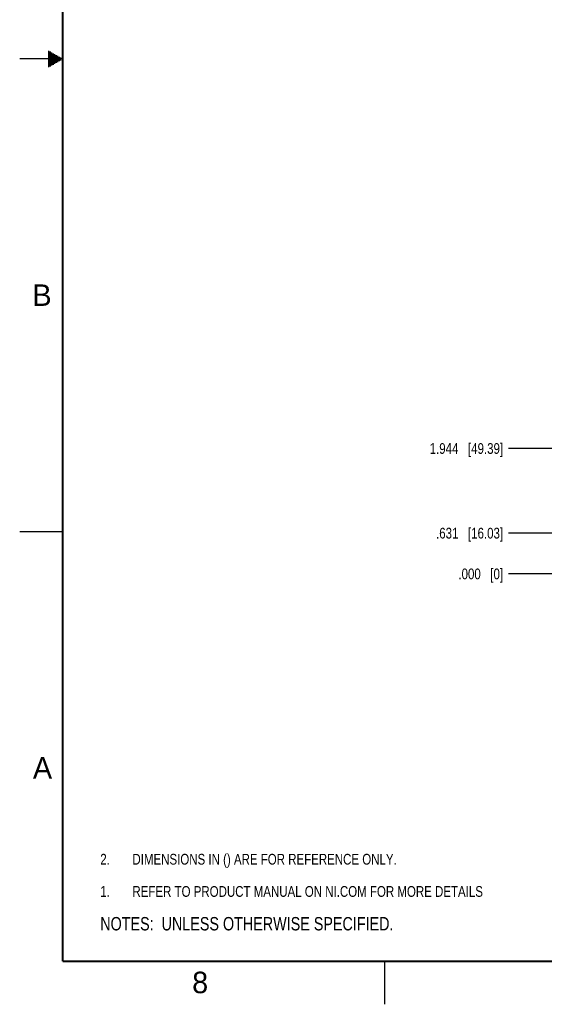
# Model space of a CAD drawing. Header units: inches. Extents: x 0 to 34, y 0 to 22.
# Tile 1 of 125: x 0 to 6.1, y 0 to 11.5. Entities that reach past the tile are written whole.
import ezdxf

# ---------------------------------------------------------------- set-up
doc = ezdxf.new("R2010")
doc.units = ezdxf.units.IN
doc.header["$LTSCALE"] = 1.87
doc.header["$MEASUREMENT"] = 0
doc.layers.get('0').update_dxf_attribs({"linetype": 'CONTINUOUS'})
doc.layers.add('DETAIL', color=7, linetype='CONTINUOUS')
doc.layers.add('DIMENSIONS', color=7, linetype='CONTINUOUS')
doc.styles.get("Standard").update_dxf_attribs({"font": 'txt', "width": 0.8})
doc.styles.add('TEXTSTYLE_2', font='txt')
doc.dimstyles.new('DIMSTYLE_2', dxfattribs={"dimtxt": 0.125, "dimasz": 0.18, "dimexe": 0.125, "dimexo": 0.0625, "dimgap": 0.09, "dimtad": 0, "dimtih": 1, "dimtoh": 1, "dimdec": 3, "dimlfac": 1.333333, "dimzin": 4, "dimdsep": 46, "dimtxsty": 'STANDARD', "dimblk": '_FILLED', "dimblk1": '_FILLED', "dimblk2": '_FILLED', "dimcen": 0.09, "dimadec": 0, "dimazin": 0, "dimtp": 0.001, "dimtm": 0.001, "dimtfac": 1, "dimtdec": 3, "dimtofl": 0, "dimtmove": 0, "dimatfit": 3, "dimldrblk": '_FILLED', "dimfxl": 1, "dimtolj": 1, "dimtzin": 4, "dimarcsym": 0})

# ---------------------------------------------------------------- blocks, each defined once
blk = doc.blocks.new('SYMBOL_3_BL0', base_point=(3.625, 1.312))
at = {"color": 2, "linetype": 'CONTINUOUS', "width": 0.8}
for s, p in [('1.', (0.938, 1.25)), ('REFER TO PRODUCT MANUAL ON NI.COM FOR MORE DETAILS', (1.312, 1.25))]:
    blk.add_text(s, height=0.125, dxfattribs=at).set_placement(p)
blk = doc.blocks.new('*D18')
at = {"layer": 'DIMENSIONS', "color": 2, "linetype": 'CONTINUOUS'}
blk.add_line((7.131, 5.481), (5.689, 5.481), dxfattribs=at)
at = {"layer": 'DIMENSIONS', "color": 2, "linetype": 'CONTINUOUS', "insert": (5.626, 5.544), "char_height": 0.125, "width": 1.225, "attachment_point": 3, "line_spacing_factor": 0.9}
blk.add_mtext('.631{\\Ftxt.shx;\\W1.000000;\\H0.125000; }[16.03]', dxfattribs=at)
blk = doc.blocks.new('_FILLED')
at = {"color": 0, "linetype": 'BYBLOCK'}
blk.add_solid([(0, 0), (-1, 0.174), (-1, -0.174)], dxfattribs=at)
blk = doc.blocks.new('*D19')
at = {"layer": 'DIMENSIONS', "color": 2, "linetype": 'CONTINUOUS'}
blk.add_line((6.434, 5.008), (5.689, 5.008), dxfattribs=at)
at = {"layer": 'DIMENSIONS', "color": 2, "linetype": 'CONTINUOUS', "insert": (5.626, 5.07), "char_height": 0.125, "width": 0.825, "attachment_point": 3, "line_spacing_factor": 0.9}
blk.add_mtext('.000{\\Ftxt.shx;\\W1.000000;\\H0.125000; }[0]', dxfattribs=at)
blk = doc.blocks.new('*D20')
at = {"layer": 'DIMENSIONS', "color": 2, "linetype": 'CONTINUOUS'}
blk.add_line((8.855, 6.466), (5.689, 6.466), dxfattribs=at)
at = {"layer": 'DIMENSIONS', "color": 2, "linetype": 'CONTINUOUS', "insert": (5.626, 6.529), "char_height": 0.125, "width": 1.325, "attachment_point": 3, "line_spacing_factor": 0.9}
blk.add_mtext('1.944{\\Ftxt.shx;\\W1.000000;\\H0.125000; }[49.39]', dxfattribs=at)
blk = doc.blocks.new('SYMBOL_4_BL1', base_point=(3.1215, 0.9375))
at = {"layer": 'DETAIL', "color": 2, "linetype": 'CONTINUOUS', "width": 0.8}
blk.add_text('NOTES:  UNLESS OTHERWISE SPECIFIED.', height=0.156, dxfattribs=at).set_placement((0.9375, 0.8595))
blk = doc.blocks.new('SYMBOL_14_BL2', base_point=(3.125, 1.687))
at = {"layer": 'DETAIL', "color": 2, "linetype": 'CONTINUOUS', "width": 0.8}
for s, p in [('2.', (0.938, 1.625)), ('DIMENSIONS IN () ARE FOR REFERENCE ONLY.', (1.312, 1.625))]:
    blk.add_text(s, height=0.125, dxfattribs=at).set_placement(p)

msp = doc.modelspace()

# ---------------------------------------------------------------- linework, layer by layer
at = {"color": 2, "linetype": 'CONTINUOUS'}
for p, q in [((0.5, 11), (0, 11)), ((0.33028, 11.09), (0.34412, 11.09)), ((0.33028, 11.08), (0.36144, 11.08)), ((0.33028, 11.07), (0.37876, 11.07)), ((0.33028, 11.06), (0.39608, 11.06)), ((0.33028, 11.05), (0.4134, 11.05)), ((0.33028, 11.04), (0.43072, 11.04)), ((0.33028, 11.03), (0.44804, 11.03)), ((0.33028, 11.02), (0.46536, 11.02)), ((0.33028, 11.01), (0.48268, 11.01)), ((0.33028, 10.99), (0.48268, 10.99)), ((0.33028, 10.98), (0.46536, 10.98)), ((0.33028, 10.97), (0.44804, 10.97)), ((0.33028, 10.96), (0.43072, 10.96)), ((0.33028, 10.95), (0.4134, 10.95)), ((0.33028, 10.94), (0.39608, 10.94)), ((0.33028, 10.93), (0.37876, 10.93)), ((0.33028, 10.92), (0.36144, 10.92)), ((0.33028, 10.91), (0.34412, 10.91)), ((0.00002, 5.5), (0.50002, 5.5)), ((4.25002, 0), (4.25002, 0.5))]:
    msp.add_line(p, q, dxfattribs=at)
at = {"color": 7, "linetype": 'CONTINUOUS', "const_width": 0.02}
for points in [[(0.50002, 21.5), (0.50002, 0.5)], [(0.50002, 0.5), (33.50002, 0.5)]]:
    msp.add_lwpolyline(points, dxfattribs=at)

# ---------------------------------------------------------------- block references
at = {"color": 2, "linetype": 'CONTINUOUS'}
msp.add_blockref('SYMBOL_3_BL0', (3.62505, 1.31239), dxfattribs=at)
at = {"layer": 'DETAIL', "color": 2, "linetype": 'CONTINUOUS'}
for name, p in [('SYMBOL_14_BL2', (3.12505, 1.68739)), ('SYMBOL_4_BL1', (3.1215, 0.9375))]:
    msp.add_blockref(name, p, dxfattribs=at)

# ---------------------------------------------------------------- texts
at = {"color": 2, "linetype": 'CONTINUOUS', "char_height": 0.25, "width": 0.25, "attachment_point": 1, "line_spacing_factor": 0.9, "style": 'TEXTSTYLE_2'}
for s, insert in [('B', (0.14837, 8.37572)), ('A', (0.15407, 2.87607)), ('8', (2.00741, 0.37911))]:
    msp.add_mtext(s, dxfattribs=dict(at, insert=insert))

# ---------------------------------------------------------------- dimensions: what is measured, and where the dimension line sits
at = {"layer": 'DIMENSIONS', "color": 2, "linetype": 'CONTINUOUS'}
for feature_location, offset, origin, picture, middle in [((8.85499, 6.46621), (-3.16603, 0), (8.91749, 5.00799), '*D20', (4.96396, 6.46621)), ((7.13116, 5.48125), (-1.4422, 0), (6.49684, 5.00799), '*D18', (5.01396, 5.48125)), ((6.4343391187, 5.0079863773), (-0.7453791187, 0), (6.4968391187, 5.0079863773), '*D19', (5.21396, 5.0079863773))]:
    dim = msp.add_ordinate_dim(feature_location=feature_location, offset=offset, dtype=0, origin=origin, dimstyle='DIMSTYLE_2', override={"dimtad": 1, "dimtih": 0, "dimtoh": 0}, dxfattribs=at)
    dim.commit()
    dim.dimension.update_dxf_attribs({"geometry": picture, "text_midpoint": middle})

doc.saveas('drawing.dxf')
